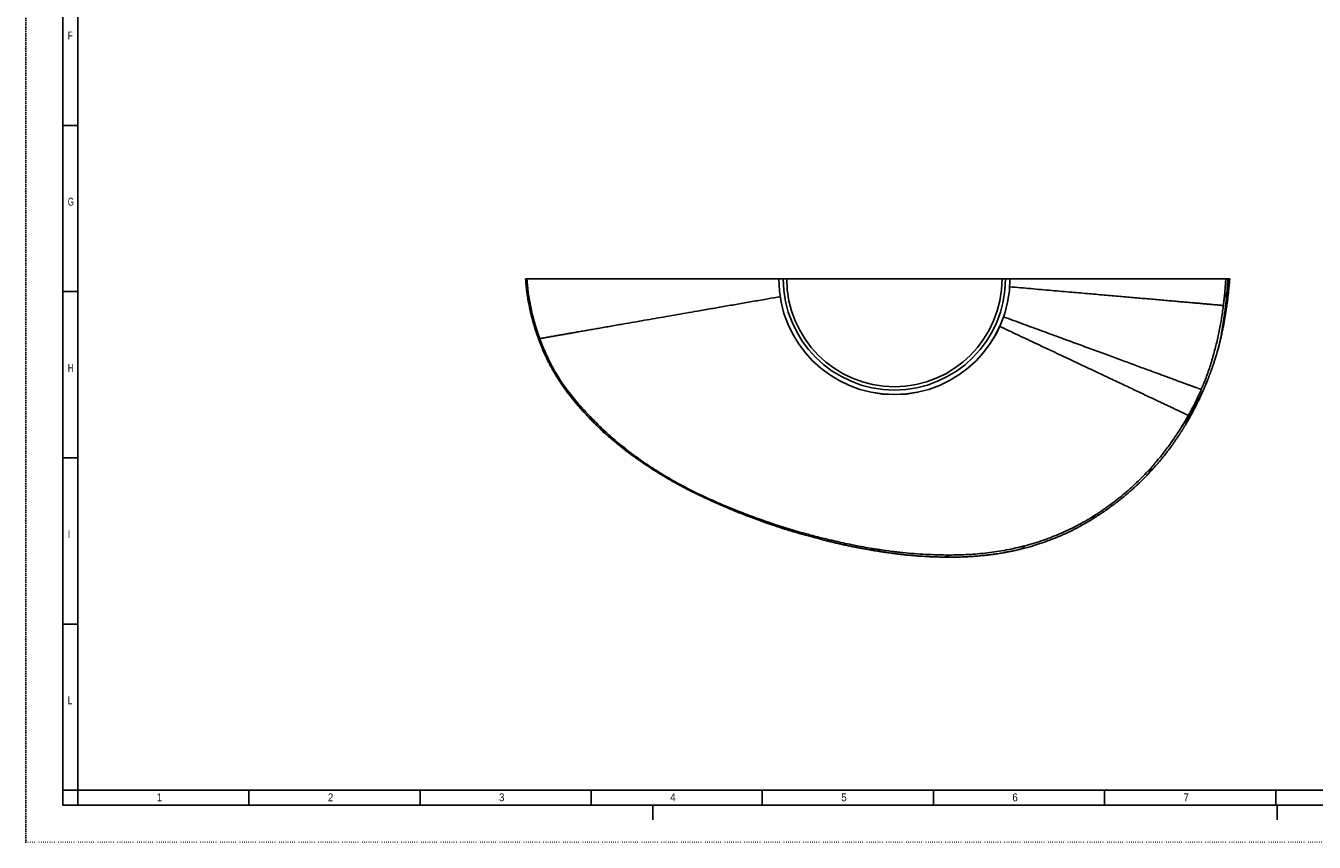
# Model space of a CAD drawing. Extents: x 0 to 841, y 0 to 594.
# Tile 1 of 7: x 0 to 433, y 0 to 275. Entities that reach past the tile are written whole.
import ezdxf

# ---------------------------------------------------------------- set-up
doc = ezdxf.new("R2010")
doc.units = 0
doc.linetypes.add('SLD-PUNTI', pattern=[0.635, 0, -0.635])
doc.linetypes.add('SLD-SOLIDO', pattern=[0])
doc.layers.get('0').update_dxf_attribs({"linetype": 'CONTINUOUS'})
doc.styles.add('SLDTEXTSTYLE2', font='ARIALN.TTF', dxfattribs={"width": 0.87})
doc.styles.add('SLDTEXTSTYLE3', font='GOTHIC.TTF', dxfattribs={"width": 0.913})

msp = doc.modelspace()

# ---------------------------------------------------------------- linework, layer by layer
at = {"color": 7, "linetype": 'SLD-PUNTI'}
for q in [(0.001, 594), (840.999, 0)]:
    msp.add_line((0.001, 0), q, dxfattribs=at)
at = {"color": 7, "linetype": 'SLD-SOLIDO'}
for p, q in [((12.501, 12.5), (12.501, 581.5)), ((17.501, 17.5), (17.501, 576.5)), ((12.501, 241.1), (17.501, 241.1)), ((168.172, 189.452), (168.204, 189.452)), ((253.326, 189.452), (253.332, 189.452)), ((253.332, 189.452), (254.852, 189.452)), ((254.852, 189.452), (255.994, 189.452)), ((255.994, 189.452), (328.442, 189.452)), ((329.583, 189.452), (328.442, 189.452)), ((331.103, 189.452), (329.583, 189.452)), ((331.103, 189.452), (331.11, 189.452)), ((12.501, 185.2), (17.501, 185.2)), ((196.391, 136.21), (196.361, 136.236)), ((12.501, 129.3), (17.501, 129.3)), ((12.501, 73.4), (17.501, 73.4)), ((12.501, 17.5), (17.501, 17.5)), ((823.501, 17.5), (17.501, 17.5)), ((17.501, 12.5), (17.501, 17.5)), ((75.072, 12.5), (75.072, 17.5)), ((132.644, 12.5), (132.644, 17.5)), ((190.215, 12.5), (190.215, 17.5)), ((247.787, 12.5), (247.787, 17.5)), ((305.358, 12.5), (305.358, 17.5)), ((362.929, 12.5), (362.929, 17.5)), ((420.501, 12.5), (420.501, 17.5)), ((828.501, 12.5), (12.501, 12.5)), ((823.501, 12.5), (17.501, 12.5)), ((210.999, 12.5), (210.999, 7.5)), ((420.999, 12.5), (420.999, 7.5))]:
    msp.add_line(p, q, dxfattribs=at)
at = {"color": 8, "linetype": 'SLD-SOLIDO'}
for p, q in [((195.922, 136.612), (195.731, 136.788)), ((196.361, 136.236), (195.922, 136.612))]:
    msp.add_line(p, q, dxfattribs=at)
at = {"color": 7, "linetype": 'SLD-SOLIDO'}
for start, end in [(180, 270), (270, 0)]:
    msp.add_arc((292.218, 189.452), 38.892, start, end, dxfattribs=at)
at = {"color": 8, "linetype": 'SLD-SOLIDO'}
for radius in [38.885, 37.365, 36.224]:
    msp.add_arc((292.218, 189.452), radius, 180, 0, dxfattribs=at)
at = {"color": 7, "linetype": 'SLD-SOLIDO'}
for points, knots in [([(168.169, 189.452), (168.176, 189.342), (168.194, 189.045), (168.232, 188.517), (168.266, 188.101), (168.285, 187.87)], [0, 0, 0, 0, 0.2083588, 0.5604409, 1, 1, 1, 1]), ([(168.204, 189.452), (168.233, 189.452), (168.284, 189.452), (168.417, 189.452), (168.5, 189.452), (168.6, 189.452)], [0, 0, 0, 0, 0.5, 0.5, 1, 1, 1, 1]), ([(168.285, 187.872), (168.301, 187.691), (168.329, 187.371), (168.37, 186.951), (168.404, 186.624), (168.435, 186.338), (168.471, 186.015), (168.512, 185.667), (168.555, 185.326), (168.596, 185.003), (168.641, 184.673), (168.692, 184.308), (168.75, 183.911), (168.853, 183.235), (169.006, 182.305), (169.21, 181.18), (169.438, 180.024), (169.699, 178.804), (170.01, 177.475), (170.284, 176.401), (170.496, 175.614), (170.627, 175.139), (170.744, 174.728), (170.862, 174.316), (170.998, 173.85), (171.174, 173.257), (171.309, 172.819), (171.383, 172.579)], [0, 0, 0, 0, 0.0349822, 0.0617628, 0.0808765, 0.0979875, 0.116998, 0.1433913, 0.1654124, 0.1830503, 0.2060535, 0.2294181, 0.2538099, 0.2829691, 0.3606037, 0.4344004, 0.502014, 0.5864103, 0.6735377, 0.7635777, 0.7989163, 0.8295173, 0.8581788, 0.8809891, 0.9122647, 0.9518798, 1, 1, 1, 1]), ([(253.319, 189.452), (251.867, 189.452), (248.74, 189.452), (243.975, 189.452), (239.024, 189.452), (234.116, 189.452), (229.253, 189.452), (224.797, 189.452), (220.75, 189.452), (217.11, 189.452), (213.532, 189.452), (210.192, 189.452), (207.085, 189.452), (204.2, 189.452), (201.372, 189.452), (198.77, 189.452), (196.391, 189.452), (194.235, 189.452), (192.143, 189.452), (190.121, 189.452), (188.031, 189.452), (185.898, 189.452), (183.746, 189.452), (181.723, 189.452), (179.81, 189.452), (178.021, 189.452), (176.363, 189.452), (174.858, 189.452), (173.513, 189.452), (172.328, 189.452), (171.298, 189.452), (170.41, 189.452), (169.664, 189.452), (169.047, 189.452), (168.749, 189.452), (168.6, 189.452)], [0, 0, 0, 0, 0.036313, 0.0782229, 0.1201233, 0.1620299, 0.2039445, 0.2458484, 0.2784638, 0.3110995, 0.3437338, 0.3763474, 0.4041741, 0.4320134, 0.4598531, 0.4876804, 0.5103939, 0.5331308, 0.5558704, 0.5785974, 0.6013024, 0.6292191, 0.6571676, 0.685116, 0.7130326, 0.7420209, 0.7710435, 0.8000696, 0.8290627, 0.8575055, 0.8859948, 0.9145138, 0.94304, 0.971546, 1, 1, 1, 1]), ([(331.015, 186.819), (331.022, 186.818), (332.234, 186.713), (334.626, 186.504), (338.182, 186.195), (341.695, 185.888), (345.163, 185.586), (348.58, 185.288), (351.832, 185.005), (354.921, 184.736), (357.841, 184.481), (360.698, 184.232), (363.488, 183.989), (366.19, 183.753), (368.802, 183.525), (371.322, 183.304), (373.762, 183.091), (376.226, 182.876), (378.694, 182.66), (381.154, 182.445), (383.509, 182.239), (385.754, 182.042), (387.889, 181.856), (389.909, 181.679), (391.813, 181.512), (393.538, 181.361), (395.092, 181.224), (396.487, 181.101), (397.775, 180.988), (398.944, 180.885), (399.987, 180.793), (400.905, 180.712), (401.699, 180.642), (402.381, 180.582), (402.738, 180.55), (402.916, 180.534)], [0, 0, 0, 0, 0.0001934, 0.0333638, 0.0665363, 0.0997123, 0.1328904, 0.1660686, 0.1992444, 0.2291397, 0.2590335, 0.2889292, 0.318827, 0.3487265, 0.3780928, 0.407459, 0.436824, 0.4661871, 0.4995509, 0.5329138, 0.5662766, 0.5996407, 0.6330064, 0.6663731, 0.6997396, 0.7331044, 0.7629981, 0.7928917, 0.8227843, 0.8526755, 0.8825666, 0.9119243, 0.9412825, 0.970641, 1, 1, 1, 1]), ([(331.126, 189.452), (331.222, 189.452), (332.616, 189.452), (335.276, 189.452), (339.094, 189.452), (342.832, 189.452), (346.491, 189.452), (350.066, 189.452), (353.575, 189.452), (356.937, 189.452), (360.147, 189.452), (363.206, 189.452), (366.182, 189.452), (369.067, 189.452), (371.858, 189.452), (374.551, 189.452), (377.142, 189.452), (379.647, 189.452), (382.066, 189.452), (384.403, 189.452), (386.633, 189.452), (388.8, 189.452), (390.893, 189.452), (392.902, 189.452), (394.779, 189.452), (396.418, 189.452), (397.837, 189.452), (399.056, 189.452), (400.169, 189.452), (401.174, 189.452), (402.121, 189.452), (402.991, 189.452), (403.477, 189.452), (403.72, 189.452)], [0, 0, 0, 0, 0.0026413, 0.0382304, 0.0738172, 0.1093749, 0.1441718, 0.1789979, 0.2138204, 0.2486125, 0.2811826, 0.313781, 0.3463799, 0.3789508, 0.4115165, 0.4441096, 0.4767039, 0.5092714, 0.5426488, 0.5760482, 0.6094483, 0.6428267, 0.6783508, 0.7139007, 0.7494498, 0.7849731, 0.8141454, 0.8433447, 0.8725523, 0.90175, 0.930921, 0.9654596, 1, 1, 1, 1]), ([(401.244, 166.311), (401.295, 166.501), (401.385, 166.837), (401.5, 167.278), (401.588, 167.62), (401.66, 167.906), (401.794, 168.443), (401.952, 169.096), (402.131, 169.869), (402.281, 170.531), (402.441, 171.264), (402.608, 172.053), (402.767, 172.832), (402.909, 173.558), (403.042, 174.253), (403.206, 175.142), (403.401, 176.247), (403.622, 177.582), (403.839, 178.984), (404.034, 180.337), (404.21, 181.637), (404.352, 182.758), (404.487, 183.886), (404.606, 184.936), (404.724, 186.044), (404.83, 187.1), (404.935, 188.22), (405.004, 188.996), (405.038, 189.427), (405.04, 189.452)], [0, 0, 0, 0, 0.0247892, 0.0439053, 0.0576464, 0.0698336, 0.0816683, 0.1283469, 0.1559825, 0.1839813, 0.2159762, 0.2530244, 0.2883434, 0.3191688, 0.3489478, 0.3799223, 0.4360585, 0.4937226, 0.5544064, 0.6179532, 0.667467, 0.7209398, 0.7604373, 0.8105901, 0.8540302, 0.9008279, 0.9445617, 0.9967921, 1, 1, 1, 1]), ([(403.72, 189.452), (403.862, 189.452), (403.992, 189.452), (404.169, 189.452), (404.226, 189.452), (404.333, 189.452), (404.384, 189.452), (404.429, 189.452)], [0, 0, 0, 0, 0.5, 0.5, 0.75, 0.75, 1, 1, 1, 1]), ([(404.429, 189.452), (404.526, 189.452), (404.61, 189.452), (404.722, 189.452), (404.757, 189.452), (404.818, 189.452), (404.845, 189.452), (404.868, 189.452)], [0, 0, 0, 0, 0.5, 0.5, 0.75, 0.75, 1, 1, 1, 1]), ([(404.868, 189.452), (404.914, 189.452), (405.006, 189.452), (405.053, 189.452), (405.04, 189.452), (405.039, 189.452)], [0, 0, 0, 0, 0.4938777, 0.9877424, 1, 1, 1, 1]), ([(172.919, 169.401), (173.055, 169.424), (173.327, 169.472), (173.894, 169.571), (174.603, 169.695), (175.435, 169.84), (176.391, 170.007), (177.467, 170.195), (178.663, 170.404), (179.988, 170.635), (181.399, 170.881), (182.883, 171.14), (184.428, 171.409), (186.078, 171.697), (187.83, 172.003), (189.683, 172.326), (191.634, 172.666), (193.68, 173.022), (195.816, 173.395), (198.038, 173.782), (200.672, 174.241), (203.73, 174.774), (207.222, 175.383), (210.81, 176.008), (214.488, 176.649), (218.251, 177.305), (222.092, 177.974), (226.227, 178.695), (230.647, 179.465), (235.339, 180.283), (240.076, 181.108), (244.858, 181.941), (249.428, 182.737), (252.417, 183.258), (253.784, 183.496)], [0, 0, 0, 0, 0.0281797, 0.0563588, 0.0845415, 0.1127209, 0.1409038, 0.1685894, 0.1962743, 0.2239551, 0.2516329, 0.276797, 0.3019652, 0.3271361, 0.3523086, 0.3774825, 0.4026583, 0.4278344, 0.4530061, 0.4781693, 0.503328, 0.5392778, 0.5752339, 0.6111902, 0.6471437, 0.6830925, 0.7190366, 0.7549787, 0.7969174, 0.8388574, 0.8807967, 0.9227311, 0.964665, 1, 1, 1, 1]), ([(327.67, 173.502), (327.672, 173.501), (328.747, 172.995), (330.869, 171.995), (334.023, 170.509), (337.125, 169.047), (340.187, 167.604), (343.205, 166.181), (346.193, 164.772), (349.146, 163.38), (352.05, 162.011), (354.883, 160.675), (357.64, 159.375), (360.315, 158.113), (362.905, 156.892), (365.404, 155.713), (367.806, 154.58), (370.106, 153.494), (372.301, 152.459), (374.399, 151.468), (376.397, 150.525), (378.291, 149.631), (380.076, 148.787), (381.75, 147.997), (383.256, 147.285), (384.607, 146.646), (385.812, 146.077), (386.915, 145.555), (387.912, 145.083), (388.79, 144.667), (389.55, 144.307), (390.192, 144.002), (390.725, 143.749), (390.992, 143.621), (391.126, 143.557)], [0, 0, 0, 0, 0.0000723, 0.0328915, 0.0657077, 0.0985235, 0.1313461, 0.1641699, 0.1969902, 0.2304353, 0.2638784, 0.297327, 0.3307878, 0.364265, 0.3977522, 0.4312408, 0.4647224, 0.4981896, 0.5316438, 0.5651012, 0.5985603, 0.6320167, 0.6654676, 0.6989142, 0.7323649, 0.7623447, 0.7923257, 0.822303, 0.8522763, 0.8822494, 0.9116891, 0.9411282, 0.9705646, 1, 1, 1, 1]), ([(395.466, 152.268), (395.312, 152.325), (395.002, 152.44), (394.399, 152.664), (393.68, 152.93), (392.842, 153.239), (391.891, 153.59), (390.834, 153.98), (389.678, 154.406), (388.422, 154.869), (387.01, 155.389), (385.431, 155.97), (383.672, 156.618), (381.799, 157.307), (379.817, 158.036), (377.73, 158.804), (375.54, 159.609), (373.251, 160.451), (370.936, 161.302), (368.61, 162.156), (366.291, 163.009), (363.894, 163.89), (361.424, 164.797), (358.9, 165.724), (356.326, 166.67), (353.707, 167.632), (351.031, 168.615), (348.19, 169.658), (345.185, 170.762), (342.016, 171.926), (338.801, 173.106), (335.542, 174.302), (332.262, 175.507), (330.054, 176.317), (328.961, 176.718)], [0, 0, 0, 0, 0.0299519, 0.0599049, 0.0898605, 0.1198163, 0.14977, 0.1791896, 0.2086132, 0.2380405, 0.2674669, 0.3008978, 0.334325, 0.3677557, 0.4011906, 0.4346272, 0.4680622, 0.501495, 0.534942, 0.564924, 0.594912, 0.6248998, 0.6548811, 0.6848501, 0.714272, 0.7436866, 0.7730995, 0.8025156, 0.8355488, 0.8685842, 0.9016183, 0.9346468, 0.9676762, 1, 1, 1, 1]), ([(171.381, 172.583), (171.454, 172.353), (171.587, 171.929), (171.775, 171.357), (171.934, 170.883), (172.078, 170.463), (172.22, 170.054), (172.373, 169.624), (172.534, 169.178), (172.692, 168.75), (172.834, 168.37), (172.966, 168.023), (173.106, 167.661), (173.345, 167.054), (173.679, 166.229), (174.102, 165.235), (174.513, 164.31), (174.863, 163.552), (175.164, 162.919), (175.448, 162.332), (175.75, 161.728), (176.023, 161.194), (176.248, 160.761), (176.455, 160.369), (176.66, 159.988), (176.862, 159.617), (177.053, 159.271), (177.254, 158.914), (177.469, 158.536), (177.706, 158.124), (177.987, 157.647), (178.327, 157.078), (178.743, 156.4), (179.239, 155.612), (179.818, 154.717), (180.243, 154.091), (180.468, 153.759)], [0, 0, 0, 0, 0.0344501, 0.0635752, 0.0867657, 0.1063246, 0.1269115, 0.1486382, 0.1715023, 0.1947907, 0.2138275, 0.2295548, 0.2477356, 0.269338, 0.3227066, 0.3748882, 0.4237218, 0.4674375, 0.4940665, 0.5244949, 0.5606594, 0.5904578, 0.6101202, 0.6303927, 0.6538053, 0.6718909, 0.6907088, 0.7102058, 0.7303832, 0.7528358, 0.777997, 0.8095294, 0.8474602, 0.8918139, 0.9426179, 1, 1, 1, 1]), ([(397.522, 155.261), (397.575, 155.393), (397.672, 155.637), (397.808, 155.983), (397.932, 156.3), (398.038, 156.574), (398.136, 156.83), (398.228, 157.073), (398.333, 157.349), (398.456, 157.678), (398.588, 158.035), (398.711, 158.372), (398.825, 158.686), (398.94, 159.007), (399.068, 159.37), (399.211, 159.776), (399.355, 160.193), (399.504, 160.632), (399.669, 161.124), (399.851, 161.676), (400.028, 162.224), (400.205, 162.781), (400.35, 163.247), (400.478, 163.663), (400.568, 163.962), (400.657, 164.256), (400.758, 164.598), (400.887, 165.04), (401.055, 165.624), (401.176, 166.065), (401.244, 166.311)], [0, 0, 0, 0, 0.0371835, 0.0689682, 0.0948793, 0.1229803, 0.1462236, 0.1666377, 0.1893446, 0.2212474, 0.2560821, 0.2863484, 0.3126445, 0.3413131, 0.373339, 0.4110957, 0.4517114, 0.4865335, 0.5299784, 0.5855068, 0.6364911, 0.6786646, 0.7367435, 0.7652806, 0.7910582, 0.8169673, 0.8443885, 0.882977, 0.9347293, 1, 1, 1, 1]), ([(180.468, 153.758), (180.898, 153.15), (181.727, 151.976), (182.988, 150.325), (184.185, 148.823), (185.31, 147.466), (186.354, 146.247), (187.312, 145.161), (188.177, 144.205), (188.946, 143.376), (189.614, 142.67), (190.156, 142.107), (190.58, 141.673), (190.901, 141.346), (191.172, 141.074), (191.408, 140.838), (191.62, 140.628), (191.832, 140.418), (191.991, 140.262), (192.117, 140.138), (192.211, 140.047), (192.348, 139.913), (192.585, 139.683), (192.948, 139.334), (193.464, 138.844), (194.106, 138.245), (194.876, 137.538), (195.439, 137.04), (195.741, 136.772)], [0, 0, 0, 0, 0.0982028, 0.1895086, 0.2738361, 0.3511946, 0.4215803, 0.4849852, 0.5414046, 0.5908373, 0.6332853, 0.6687546, 0.6929909, 0.712405, 0.7283979, 0.7428675, 0.7558251, 0.7672701, 0.7816005, 0.7848535, 0.7903129, 0.7985888, 0.8096819, 0.8332933, 0.8641256, 0.9021885, 0.947493, 1, 1, 1, 1]), ([(391.366, 142.475), (391.568, 142.83), (391.958, 143.52), (392.503, 144.522), (392.986, 145.428), (393.396, 146.214), (393.695, 146.798), (393.906, 147.216), (394.05, 147.504), (394.182, 147.769), (394.301, 148.011), (394.419, 148.251), (394.554, 148.529), (394.754, 148.942), (395.009, 149.478), (395.29, 150.081), (395.546, 150.638), (395.77, 151.134), (395.972, 151.585), (396.157, 152.005), (396.324, 152.389), (396.476, 152.742), (396.6, 153.031), (396.707, 153.285), (396.809, 153.525), (396.935, 153.826), (397.096, 154.213), (397.296, 154.701), (397.442, 155.062), (397.522, 155.261)], [0, 0, 0, 0, 0.0861819, 0.1671415, 0.2402269, 0.3024963, 0.3539693, 0.3784967, 0.4011002, 0.4218604, 0.4407812, 0.457869, 0.4781011, 0.5061288, 0.5547553, 0.6034758, 0.646563, 0.6840796, 0.7183333, 0.7509185, 0.7812047, 0.8071127, 0.8330756, 0.8483292, 0.865412, 0.8879894, 0.9175542, 0.9546255, 1, 1, 1, 1]), ([(377.413, 123.634), (377.644, 123.878), (378.077, 124.334), (378.673, 124.98), (379.179, 125.537), (379.596, 126.003), (379.928, 126.377), (380.177, 126.661), (380.368, 126.88), (380.537, 127.075), (380.791, 127.37), (381.162, 127.805), (381.669, 128.408), (382.22, 129.077), (382.78, 129.771), (383.284, 130.408), (383.725, 130.976), (384.124, 131.497), (384.537, 132.044), (384.967, 132.623), (385.38, 133.189), (385.71, 133.646), (385.961, 133.999), (386.155, 134.272), (386.361, 134.564), (386.584, 134.885), (386.842, 135.257), (387.128, 135.673), (387.434, 136.126), (387.732, 136.572), (387.995, 136.968), (388.21, 137.297), (388.386, 137.567), (388.528, 137.786), (388.706, 138.064), (388.914, 138.39), (389.131, 138.733), (389.322, 139.039), (389.479, 139.294), (389.611, 139.508), (389.737, 139.712), (389.866, 139.925), (390.029, 140.195), (390.253, 140.567), (390.559, 141.082), (390.94, 141.733), (391.216, 142.213), (391.366, 142.475)], [0, 0, 0, 0, 0.0429586, 0.08031935, 0.11235244, 0.13910777, 0.16027717, 0.17634975, 0.1873803, 0.19747619, 0.20922334, 0.2371038, 0.27026719, 0.30948265, 0.34745105, 0.383663, 0.41276424, 0.43880276, 0.46711741, 0.49989614, 0.53038695, 0.55618593, 0.57154183, 0.58538086, 0.59877845, 0.61694433, 0.63506541, 0.65657881, 0.68139931, 0.70504291, 0.72507556, 0.74168085, 0.75518665, 0.76662272, 0.7805771, 0.7980144, 0.81588019, 0.83208347, 0.84394289, 0.85390248, 0.86405386, 0.87440301, 0.88554569, 0.90422497, 0.92961408, 0.96161978, 1, 1, 1, 1]), ([(195.741, 136.772), (195.845, 136.68), (196.053, 136.496), (196.259, 136.318), (196.361, 136.228)], [0, 0, 0, 0, 0.5013949, 1, 1, 1, 1]), ([(196.361, 136.228), (196.561, 136.056), (196.948, 135.722), (197.53, 135.229), (198.088, 134.761), (198.624, 134.318), (199.11, 133.92), (199.524, 133.584), (199.842, 133.329), (200.096, 133.126), (200.337, 132.935), (200.622, 132.71), (200.964, 132.442), (201.357, 132.136), (201.784, 131.808), (202.227, 131.47), (202.678, 131.13), (203.135, 130.789), (203.588, 130.453), (204.001, 130.151), (204.334, 129.909), (204.582, 129.73), (204.797, 129.575), (205.034, 129.406), (205.322, 129.2), (205.711, 128.925), (206.216, 128.57), (206.818, 128.152), (207.438, 127.727), (208.032, 127.323), (208.588, 126.95), (209.19, 126.549), (209.818, 126.135), (210.478, 125.705), (211.211, 125.234), (212.101, 124.668), (213.19, 123.99), (214.351, 123.28), (215.148, 122.809), (215.539, 122.578)], [0, 0, 0, 0, 0.0350532, 0.0678658, 0.0988003, 0.128183, 0.1556889, 0.1783387, 0.1957413, 0.2072367, 0.2194221, 0.2347252, 0.2531494, 0.2746934, 0.2980614, 0.3217013, 0.3456121, 0.3697973, 0.3942608, 0.4172495, 0.434881, 0.4464712, 0.4561713, 0.4684775, 0.4834352, 0.501046, 0.5290309, 0.5616252, 0.5940517, 0.6244403, 0.6527887, 0.6790943, 0.7162986, 0.7484446, 0.7795191, 0.827366, 0.8824109, 0.942271, 1, 1, 1, 1]), ([(215.538, 122.579), (216.015, 122.301), (216.919, 121.774), (218.206, 121.044), (219.346, 120.413), (220.334, 119.879), (221.169, 119.435), (221.853, 119.077), (222.39, 118.799), (222.817, 118.579), (223.19, 118.389), (223.557, 118.202), (223.974, 117.992), (224.479, 117.739), (225.118, 117.421), (225.892, 117.041), (226.803, 116.6), (227.85, 116.101), (229.036, 115.547), (230.361, 114.941), (231.827, 114.284), (233.435, 113.578), (235.185, 112.823), (236.402, 112.31), (237.034, 112.044)], [0, 0, 0, 0, 0.0690229, 0.130673, 0.1849102, 0.2317023, 0.2710251, 0.3030566, 0.328176, 0.3465133, 0.3630804, 0.3805097, 0.397919, 0.4215102, 0.4513203, 0.487352, 0.5296084, 0.5780925, 0.6328066, 0.6937518, 0.7609316, 0.8343541, 0.9140287, 1, 1, 1, 1]), ([(358.113, 108.242), (358.387, 108.409), (358.9, 108.72), (359.612, 109.165), (360.217, 109.548), (360.717, 109.871), (361.116, 110.13), (361.41, 110.324), (361.626, 110.467), (361.814, 110.592), (362.03, 110.736), (362.297, 110.917), (362.76, 111.231), (363.379, 111.658), (364.111, 112.172), (364.775, 112.648), (365.295, 113.027), (365.688, 113.316), (365.966, 113.522), (366.217, 113.71), (366.441, 113.879), (366.646, 114.034), (366.866, 114.202), (367.129, 114.404), (367.461, 114.66), (367.844, 114.959), (368.249, 115.28), (368.645, 115.597), (369.016, 115.897), (369.426, 116.232), (369.86, 116.591), (370.308, 116.967), (370.697, 117.298), (371.031, 117.583), (371.316, 117.83), (371.593, 118.071), (371.917, 118.355), (372.328, 118.719), (372.791, 119.134), (373.249, 119.551), (373.665, 119.935), (374.035, 120.28), (374.397, 120.621), (374.78, 120.988), (375.222, 121.416), (375.72, 121.905), (376.26, 122.446), (376.83, 123.027), (377.215, 123.428), (377.412, 123.633)], [0, 0, 0, 0, 0.0389265, 0.0727553, 0.1016648, 0.1257151, 0.1449175, 0.15928, 0.1683946, 0.1762918, 0.1867488, 0.1997742, 0.2153655, 0.2544863, 0.2906897, 0.3236109, 0.3532631, 0.3685903, 0.382578, 0.3952278, 0.406541, 0.4165188, 0.4262494, 0.4400497, 0.4566629, 0.477062, 0.4987413, 0.5192112, 0.5384734, 0.5565297, 0.583223, 0.6067638, 0.6273367, 0.645075, 0.6599827, 0.6729462, 0.6896933, 0.7121768, 0.7395422, 0.765061, 0.7872879, 0.8082141, 0.826417, 0.8476525, 0.8725591, 0.9011307, 0.9324168, 0.9654307, 1, 1, 1, 1]), ([(237.032, 112.045), (237.455, 111.868), (238.265, 111.531), (239.426, 111.059), (240.474, 110.642), (241.409, 110.278), (242.192, 109.978), (242.834, 109.735), (243.347, 109.542), (243.798, 109.373), (244.175, 109.232), (244.493, 109.114), (244.771, 109.011), (245.061, 108.904), (245.387, 108.783), (245.746, 108.651), (246.363, 108.425), (247.242, 108.105), (248.413, 107.686), (249.673, 107.242), (250.74, 106.873), (251.575, 106.589), (252.111, 106.408), (252.582, 106.25), (252.95, 106.127), (253.219, 106.038), (253.442, 105.964), (253.715, 105.875), (254.12, 105.742), (254.69, 105.557), (255.426, 105.321), (256.329, 105.036), (257.399, 104.707), (258.639, 104.335), (259.523, 104.078), (259.993, 103.942)], [0, 0, 0, 0, 0.05655692, 0.10801399, 0.15433345, 0.1955067, 0.23152616, 0.25760061, 0.28008862, 0.2989884, 0.31693021, 0.32970378, 0.34079248, 0.35347382, 0.36774841, 0.38361686, 0.40058246, 0.44868687, 0.49889412, 0.55371239, 0.61321569, 0.63787374, 0.66231046, 0.68283354, 0.69906911, 0.71010771, 0.71765835, 0.72802975, 0.7455123, 0.77010802, 0.80181996, 0.84065259, 0.88661217, 0.93970735, 1, 1, 1, 1]), ([(334.101, 98.431), (334.425, 98.509), (335.077, 98.666), (336.049, 98.915), (336.979, 99.162), (337.814, 99.395), (338.519, 99.6), (339.156, 99.79), (339.799, 99.988), (340.492, 100.208), (341.22, 100.448), (341.959, 100.698), (342.74, 100.971), (343.58, 101.274), (344.485, 101.612), (345.435, 101.979), (346.339, 102.34), (347.146, 102.672), (347.821, 102.956), (348.44, 103.222), (349.053, 103.491), (349.778, 103.817), (350.623, 104.207), (351.544, 104.647), (352.572, 105.155), (353.7, 105.734), (354.643, 106.242), (355.299, 106.605), (355.691, 106.824), (356.159, 107.09), (356.725, 107.417), (357.388, 107.806), (357.861, 108.09), (358.113, 108.242)], [0, 0, 0, 0, 0.0383177, 0.0771441, 0.115524, 0.1489683, 0.1769055, 0.1999822, 0.2254071, 0.2544098, 0.2836304, 0.3136131, 0.344158, 0.3787712, 0.4163428, 0.4554033, 0.4959111, 0.528246, 0.5558758, 0.5802134, 0.6058042, 0.6330523, 0.6718475, 0.7132154, 0.750755, 0.8041854, 0.8595465, 0.8744778, 0.8907425, 0.9113692, 0.9365072, 0.9660967, 1, 1, 1, 1]), ([(259.994, 103.942), (260.634, 103.758), (261.867, 103.406), (263.648, 102.912), (265.089, 102.521), (266.219, 102.221), (267.063, 101.999), (267.827, 101.801), (268.452, 101.641), (268.93, 101.52), (269.276, 101.433), (269.543, 101.366), (269.777, 101.308), (270.077, 101.233), (270.515, 101.125), (271.122, 100.977), (272.055, 100.753), (273.252, 100.474), (274.649, 100.158), (276.007, 99.863), (277.309, 99.589), (278.364, 99.374), (279.169, 99.214), (279.738, 99.103), (280.267, 99.002), (280.78, 98.904), (281.349, 98.798), (282.038, 98.671), (282.897, 98.517), (283.525, 98.407), (283.868, 98.347)], [0, 0, 0, 0, 0.0815323, 0.1569872, 0.2262909, 0.2642454, 0.3000576, 0.3330892, 0.3607919, 0.378926, 0.39348, 0.4044538, 0.4124935, 0.4229692, 0.4421893, 0.46765, 0.4993534, 0.5594157, 0.6177402, 0.6743168, 0.7291431, 0.7803131, 0.8058061, 0.8294128, 0.8511332, 0.8716522, 0.893296, 0.9218812, 0.9574236, 1, 1, 1, 1]), ([(283.868, 98.347), (284.257, 98.28), (284.978, 98.155), (285.975, 97.99), (286.801, 97.857), (287.423, 97.759), (287.865, 97.691), (288.161, 97.647), (288.404, 97.61), (288.771, 97.556), (289.333, 97.474), (290.131, 97.361), (291.173, 97.218), (292.389, 97.061), (293.705, 96.903), (294.941, 96.764), (296.19, 96.632), (297.49, 96.506), (298.89, 96.382), (300.34, 96.267), (301.676, 96.175), (302.927, 96.1), (304.124, 96.038), (305.477, 95.982), (306.986, 95.934), (308.045, 95.914), (308.6, 95.904)], [0, 0, 0, 0, 0.0476484, 0.0883269, 0.1219462, 0.1484952, 0.1643941, 0.1759264, 0.1845702, 0.1940498, 0.2207098, 0.2531307, 0.291313, 0.347724, 0.4011803, 0.4512136, 0.4978249, 0.5528063, 0.6087776, 0.6672392, 0.7281902, 0.770125, 0.8182511, 0.8725815, 0.9331239, 1, 1, 1, 1]), ([(308.599, 95.904), (308.914, 95.9), (309.501, 95.892), (310.316, 95.887), (311.002, 95.886), (311.559, 95.888), (312.004, 95.891), (312.386, 95.894), (312.99, 95.902), (313.879, 95.918), (315.172, 95.953), (316.674, 96.013), (318.389, 96.108), (319.925, 96.222), (321.191, 96.335), (322.1, 96.425), (322.874, 96.509), (323.54, 96.585), (324.128, 96.656), (324.633, 96.719), (325.117, 96.782), (325.634, 96.852), (326.275, 96.942), (327.039, 97.055), (327.925, 97.194), (328.932, 97.363), (330.06, 97.566), (331.308, 97.811), (332.674, 98.099), (333.621, 98.32), (334.115, 98.435)], [0, 0, 0, 0, 0.03673602, 0.06848884, 0.09519773, 0.11684298, 0.13342383, 0.1471419, 0.16142852, 0.2038594, 0.25090484, 0.31240891, 0.37921405, 0.45131758, 0.49207755, 0.52759618, 0.55780038, 0.58297797, 0.60578367, 0.6269405, 0.64241131, 0.66273332, 0.68790663, 0.71793111, 0.75280702, 0.79253506, 0.83711581, 0.88655148, 0.9408464, 1, 1, 1, 1])]:
    msp.add_open_spline(points, degree=3, knots=knots, dxfattribs=at)
at = {"color": 8, "linetype": 'SLD-SOLIDO'}
for points, knots in [([(168.29, 187.861), (168.285, 187.902), (168.226, 188.423), (168.214, 188.959), (168.204, 189.452)], [0, 0, 0, 0, 0.0781053, 1, 1, 1, 1]), ([(168.6, 189.452), (168.602, 189.421), (168.653, 188.609), (168.783, 187.016), (169.063, 184.683), (169.422, 182.36), (169.859, 180.052), (170.292, 178.142), (170.672, 176.624), (170.876, 175.868), (170.981, 175.491)], [0.20840249, 0.20840249, 0.20840249, 0.20840249, 0.2114234, 0.2877535, 0.3640836, 0.4404137, 0.5167438, 0.5930739, 0.63123895, 0.669404, 0.669404, 0.669404, 0.669404]), ([(403.449, 185.561), (403.499, 186.141), (403.586, 187.235), (403.657, 188.331), (403.687, 188.846)], [0.26175587, 0.26175587, 0.26175587, 0.26175587, 0.35215084, 0.43227796, 0.43227796, 0.43227796, 0.43227796]), ([(404.429, 189.452), (404.424, 189.358), (404.379, 188.559), (404.277, 187.054), (404.163, 185.645), (404.104, 184.947)], [0.8222435, 0.8222435, 0.8222435, 0.8222435, 0.83333333, 0.91666667, 1, 1, 1, 1]), ([(404.104, 184.947), (404.228, 185.44), (404.518, 186.981), (404.75, 188.534), (404.868, 189.452)], [0, 0, 0, 0, 0.08333333, 0.20168903, 0.20168903, 0.20168903, 0.20168903]), ([(404.104, 184.947), (404.046, 184.274), (403.93, 182.926), (403.724, 180.919), (403.482, 178.911), (403.24, 177.156), (403.013, 175.654), (402.815, 174.41), (402.614, 173.189), (402.414, 172.009), (402.221, 170.891), (402.034, 169.845), (401.846, 168.863), (401.644, 167.912), (401.444, 167.06), (401.299, 166.525), (401.237, 166.297)], [0, 0, 0, 0, 0.0988703, 0.1977425, 0.2966558, 0.3956915, 0.4579771, 0.5201754, 0.5822138, 0.6440304, 0.7058115, 0.7677087, 0.8298281, 0.8920114, 0.9541565, 1, 1, 1, 1]), ([(402.916, 180.534), (402.943, 180.751), (402.997, 181.186), (403.074, 181.839), (403.147, 182.493), (403.194, 182.929), (403.217, 183.147)], [0, 0, 0, 0, 0.03405028, 0.06810056, 0.10215084, 0.13620111, 0.13620111, 0.13620111, 0.13620111]), ([(403.217, 183.147), (403.289, 183.838), (403.368, 184.643), (403.439, 185.448), (403.449, 185.561)], [0.13620111, 0.13620111, 0.13620111, 0.13620111, 0.24417598, 0.26175587, 0.26175587, 0.26175587, 0.26175587]), ([(404.104, 184.947), (404.025, 184.631), (403.768, 184.071), (403.455, 183.517), (403.217, 183.147)], [0, 0, 0, 0, 0.08333333, 0.26547562, 0.26547562, 0.26547562, 0.26547562]), ([(395.466, 152.268), (395.508, 152.364), (396.147, 153.843), (397.307, 156.738), (398.757, 161.021), (400.002, 165.368), (401.063, 169.764), (401.959, 174.196), (402.554, 177.791), (402.838, 179.909), (402.916, 180.534)], [0.941932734, 0.941932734, 0.941932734, 0.941932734, 0.942399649, 0.949120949, 0.955842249, 0.96256355, 0.96928485, 0.97600615, 0.98272745, 0.985537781, 0.985537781, 0.985537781, 0.985537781]), ([(172.055, 171.059), (171.915, 171.523), (171.681, 172.385), (171.313, 173.858), (171.096, 174.889), (170.98, 175.491)], [0, 0, 0, 0, 0.08333333, 0.16666667, 0.28501148, 0.28501148, 0.28501148, 0.28501148]), ([(170.981, 175.491), (171.081, 175.13), (171.284, 174.408), (171.607, 173.334), (171.942, 172.264), (172.175, 171.553), (172.293, 171.198)], [0.06198147, 0.06198147, 0.06198147, 0.06198147, 0.09858672, 0.13519197, 0.17179723, 0.20840249, 0.20840249, 0.20840249, 0.20840249]), ([(172.055, 171.059), (172.001, 171.137), (171.89, 171.294), (171.711, 171.673), (171.545, 172.09), (171.436, 172.392), (171.383, 172.579), (171.383, 172.579)], [0, 0, 0, 0, 0.2483564, 0.4989975, 0.749396, 0.9991455, 1, 1, 1, 1]), ([(172.293, 171.198), (172.257, 171.14), (172.185, 171.043), (172.113, 171.001), (172.055, 171.059)], [0.84137738, 0.84137738, 0.84137738, 0.84137738, 0.91666667, 1, 1, 1, 1]), ([(172.055, 171.059), (172.204, 170.57), (172.913, 168.483), (174.502, 164.366), (176.928, 159.4), (179.223, 155.628), (180.461, 153.8), (180.776, 153.348)], [0, 0, 0, 0, 0.0833333, 0.3333333, 0.6666667, 0.9166667, 1, 1, 1, 1]), ([(172.293, 171.198), (172.343, 171.047), (172.444, 170.747), (172.599, 170.297), (172.757, 169.848), (172.865, 169.55), (172.919, 169.401)], [0, 0, 0, 0, 0.015495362, 0.03099073, 0.046486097, 0.061981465, 0.061981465, 0.061981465, 0.061981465]), ([(172.917, 169.4), (173.282, 168.395), (174.288, 165.81), (176.135, 161.728), (178.594, 157.242), (180.462, 154.389), (181.461, 153.01)], [0.538400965, 0.538400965, 0.538400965, 0.538400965, 0.543147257, 0.550710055, 0.558272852, 0.56583565, 0.56583565, 0.56583565, 0.56583565]), ([(180.776, 153.348), (180.69, 153.453), (180.592, 153.572), (180.481, 153.742), (180.468, 153.763)], [0, 0, 0, 0, 0.8811404, 1, 1, 1, 1]), ([(180.776, 153.348), (181.137, 152.832), (182.615, 150.793), (185.77, 146.873), (190.001, 142.21), (193.586, 138.702), (195.451, 137.024), (195.922, 136.612)], [0, 0, 0, 0, 0.0833333, 0.3333333, 0.6666667, 0.9166667, 1, 1, 1, 1]), ([(181.461, 153.01), (181.443, 153.012), (181.295, 153.031), (181.062, 153.095), (180.906, 153.195), (180.776, 153.348)], [0.82190428, 0.82190428, 0.82190428, 0.82190428, 0.83333333, 0.91666667, 1, 1, 1, 1]), ([(397.518, 155.263), (397.335, 154.808), (396.919, 153.778), (396.073, 151.871), (394.95, 149.556), (393.556, 146.977), (392.548, 145.298), (392.044, 144.458)], [0, 0, 0, 0, 0.1214897, 0.2752001, 0.5167295, 0.7582848, 1, 1, 1, 1]), ([(393.703, 148.451), (393.797, 148.644), (393.977, 149.014), (394.231, 149.547), (394.461, 150.035), (394.745, 150.648), (395.08, 151.386), (395.34, 151.98), (395.466, 152.268)], [0, 0, 0, 0, 0.1529148, 0.2933284, 0.4215254, 0.5377774, 0.7754763, 1, 1, 1, 1]), ([(391.124, 143.559), (391.211, 143.713), (391.501, 144.231), (391.987, 145.117), (392.475, 146.032), (392.859, 146.771), (393.139, 147.317), (393.422, 147.88), (393.606, 148.254), (393.703, 148.451)], [0, 0, 0, 0, 0.0962092, 0.322066, 0.5479551, 0.6581958, 0.7739175, 0.8808024, 1, 1, 1, 1]), ([(392.044, 144.458), (392.242, 144.974), (392.885, 146.397), (393.471, 147.846), (393.703, 148.451)], [0, 0, 0, 0, 0.08333333, 0.14236407, 0.14236407, 0.14236407, 0.14236407]), ([(392.044, 144.458), (391.751, 143.983), (391.152, 143.038), (390.219, 141.638), (389.445, 140.534), (388.983, 139.896), (388.849, 139.714)], [0, 0, 0, 0, 0.08333333, 0.16666667, 0.25, 0.28344152, 0.28344152, 0.28344152, 0.28344152]), ([(388.849, 139.714), (389.289, 140.422), (390.06, 141.696), (390.804, 142.986), (391.126, 143.557)], [0.9207738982, 0.9207738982, 0.9207738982, 0.9207738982, 0.9245000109, 0.9274352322, 0.9274352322, 0.9274352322, 0.9274352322]), ([(392.044, 144.458), (391.999, 144.335), (391.907, 144.086), (391.832, 143.828), (391.781, 143.621), (391.744, 143.449), (391.661, 143.122), (391.549, 142.784), (391.395, 142.541), (391.357, 142.481)], [0, 0, 0, 0, 0.0928936, 0.187827, 0.2850808, 0.3839121, 0.4831651, 0.8730166, 1, 1, 1, 1]), ([(378.562, 125.952), (379.521, 127.02), (381.388, 129.198), (384.036, 132.588), (386.531, 136.092), (388.093, 138.496), (388.849, 139.714)], [0.895142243, 0.895142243, 0.895142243, 0.895142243, 0.901550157, 0.907958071, 0.914365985, 0.920773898, 0.920773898, 0.920773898, 0.920773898]), ([(197.294, 136.057), (197.182, 136.066), (196.872, 136.11), (196.433, 136.247), (196.148, 136.416), (195.922, 136.612)], [0.78776253, 0.78776253, 0.78776253, 0.78776253, 0.83333333, 0.91666667, 1, 1, 1, 1]), ([(197.294, 136.057), (198.783, 134.749), (201.84, 132.224), (206.611, 128.673), (210.721, 125.904), (214.076, 123.795), (215.779, 122.78), (216.637, 122.286)], [0.600255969, 0.600255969, 0.600255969, 0.600255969, 0.609062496, 0.617869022, 0.626675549, 0.631078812, 0.635482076, 0.635482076, 0.635482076, 0.635482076]), ([(378.562, 125.952), (378.493, 125.705), (378.353, 125.21), (378.059, 124.562), (377.747, 124.016), (377.515, 123.759), (377.409, 123.641)], [0, 0, 0, 0, 0.2603297, 0.5206908, 0.7810118, 1, 1, 1, 1]), ([(216.637, 122.286), (216.487, 122.295), (216.186, 122.312), (215.814, 122.425), (215.618, 122.543), (215.543, 122.587)], [0, 0, 0, 0, 0.3830364, 0.7661015, 1, 1, 1, 1]), ([(216.637, 122.286), (218.382, 121.282), (221.906, 119.329), (227.324, 116.656), (232.829, 114.171), (236.544, 112.619), (238.411, 111.865)], [0.635482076, 0.635482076, 0.635482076, 0.635482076, 0.644432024, 0.653381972, 0.66233192, 0.671281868, 0.671281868, 0.671281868, 0.671281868]), ([(238.411, 111.865), (238.253, 111.849), (237.937, 111.817), (237.464, 111.887), (237.171, 111.998), (237.033, 112.05)], [0, 0, 0, 0, 0.3470902, 0.6942792, 1, 1, 1, 1]), ([(238.411, 111.865), (239.353, 111.485), (241.243, 110.737), (244.099, 109.67), (246.968, 108.637), (249.844, 107.626), (252.734, 106.656), (255.636, 105.724), (258.555, 104.844), (260.511, 104.291), (261.49, 104.021)], [0.671281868, 0.671281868, 0.671281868, 0.671281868, 0.675799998, 0.680318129, 0.68483626, 0.689354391, 0.693872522, 0.698390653, 0.702908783, 0.707426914, 0.707426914, 0.707426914, 0.707426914]), ([(336.187, 99.73), (337.224, 100.002), (339.289, 100.582), (342.352, 101.573), (345.371, 102.689), (348.348, 103.914), (351.275, 105.254), (355.105, 107.192), (357.882, 108.822), (359.694, 109.969)], [0.819916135, 0.819916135, 0.819916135, 0.819916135, 0.824704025, 0.829491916, 0.834279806, 0.839067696, 0.843855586, 0.848643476, 0.858219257, 0.858219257, 0.858219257, 0.858219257]), ([(359.694, 109.969), (359.566, 109.76), (359.311, 109.34), (358.897, 108.857), (358.502, 108.49), (358.222, 108.32), (358.108, 108.25)], [0, 0, 0, 0, 0.2708842, 0.5418389, 0.8128562, 1, 1, 1, 1]), ([(261.49, 104.021), (261.326, 103.966), (260.998, 103.858), (260.495, 103.83), (260.158, 103.907), (259.994, 103.945)], [0, 0, 0, 0, 0.3394436, 0.6788142, 1, 1, 1, 1]), ([(261.49, 104.021), (262.234, 103.816), (263.723, 103.413), (265.962, 102.829), (268.205, 102.264), (269.704, 101.9), (270.454, 101.721)], [0.707426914, 0.707426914, 0.707426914, 0.707426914, 0.710856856, 0.714286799, 0.717716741, 0.721146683, 0.721146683, 0.721146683, 0.721146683]), ([(270.454, 101.721), (270.704, 101.661), (271.205, 101.542), (271.956, 101.367), (272.707, 101.193), (273.209, 101.078), (273.459, 101.022)], [0.721146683, 0.721146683, 0.721146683, 0.721146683, 0.7222901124, 0.7234335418, 0.7245769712, 0.7257204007, 0.7257204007, 0.7257204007, 0.7257204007]), ([(273.459, 101.022), (274.462, 100.794), (276.471, 100.353), (279.494, 99.735), (282.527, 99.169), (284.556, 98.827), (285.571, 98.663)], [0.725720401, 0.725720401, 0.725720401, 0.725720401, 0.730293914, 0.734867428, 0.739440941, 0.744014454, 0.744014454, 0.744014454, 0.744014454]), ([(336.187, 99.73), (335.992, 99.537), (335.602, 99.15), (334.975, 98.751), (334.471, 98.511), (334.17, 98.459), (334.099, 98.447)], [0, 0, 0, 0, 0.3021029, 0.6041974, 0.9062757, 1, 1, 1, 1]), ([(285.571, 98.663), (285.394, 98.579), (285.039, 98.41), (284.513, 98.31), (284.123, 98.29), (283.903, 98.347), (283.867, 98.356)], [0, 0, 0, 0, 0.3127114, 0.6254088, 0.9380656, 1, 1, 1, 1]), ([(285.571, 98.663), (285.769, 98.631), (286.164, 98.568), (286.757, 98.475), (287.351, 98.384), (287.747, 98.325), (287.945, 98.296)], [0.7440144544, 0.7440144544, 0.7440144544, 0.7440144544, 0.7449046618, 0.7457948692, 0.7466850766, 0.7475752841, 0.7475752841, 0.7475752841, 0.7475752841]), ([(287.945, 98.296), (288.266, 98.248), (288.91, 98.156), (289.876, 98.023), (290.843, 97.897), (291.488, 97.818), (291.81, 97.779)], [0.7475752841, 0.7475752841, 0.7475752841, 0.7475752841, 0.7490206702, 0.7504660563, 0.7519114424, 0.7533568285, 0.7533568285, 0.7533568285, 0.7533568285]), ([(291.81, 97.779), (291.845, 97.774), (291.916, 97.766), (292.021, 97.753), (292.126, 97.741), (292.196, 97.733), (292.231, 97.729)], [0.75335682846, 0.75335682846, 0.75335682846, 0.75335682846, 0.75351375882, 0.75367068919, 0.75382761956, 0.75398454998, 0.75398454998, 0.75398454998, 0.75398454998]), ([(292.231, 97.729), (292.457, 97.702), (292.908, 97.65), (293.586, 97.574), (294.263, 97.502), (294.715, 97.455), (294.942, 97.432)], [0.75398455, 0.75398455, 0.75398455, 0.75398455, 0.7550009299, 0.7560173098, 0.7570336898, 0.7580500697, 0.7580500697, 0.7580500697, 0.7580500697]), ([(310.673, 96.603), (310.453, 96.468), (310.013, 96.197), (309.353, 95.981), (308.884, 95.88), (308.628, 95.91), (308.599, 95.914)], [0, 0, 0, 0, 0.3195758, 0.6391192, 0.9586092, 1, 1, 1, 1])]:
    msp.add_open_spline(points, degree=3, knots=knots, dxfattribs=at)
for points in [[(403.687, 188.846), (403.698, 189.048), (403.709, 189.25), (403.72, 189.452)], [(181.461, 153.01), (182.598, 151.441), (185.008, 148.404), (188.9, 144.087), (192.996, 139.966), (195.84, 137.336), (197.294, 136.057)], [(359.694, 109.969), (361.441, 111.076), (364.858, 113.409), (369.728, 117.256), (374.318, 121.431), (377.182, 124.415), (378.562, 125.952)], [(310.673, 96.603), (311.746, 96.603), (313.894, 96.626), (317.113, 96.748), (320.327, 96.978), (323.532, 97.318), (326.725, 97.756), (329.903, 98.295), (333.06, 98.947), (335.148, 99.457), (336.187, 99.73)], [(294.942, 97.432), (296.248, 97.299), (298.864, 97.064), (302.794, 96.806), (306.731, 96.643), (309.359, 96.603), (310.673, 96.603)]]:
    msp.add_open_spline(points, degree=3, dxfattribs=at)

# ---------------------------------------------------------------- texts
at = {"color": 7, "linetype": 'CONTINUOUS', "char_height": 2.646, "attachment_point": 1}
for s, insert, style in [('F', (14.146, 272.648), 'SLDTEXTSTYLE2'), ('G', (14.146, 216.748), 'SLDTEXTSTYLE2'), ('H', (14.146, 160.848), 'SLDTEXTSTYLE2'), ('I', (14.146, 104.948), 'SLDTEXTSTYLE2'), ('L', (14.146, 49.048), 'SLDTEXTSTYLE2'), ('1', (44.084, 16.42), 'SLDTEXTSTYLE3'), ('2', (101.656, 16.42), 'SLDTEXTSTYLE3'), ('3', (159.227, 16.42), 'SLDTEXTSTYLE3'), ('4', (216.799, 16.42), 'SLDTEXTSTYLE3'), ('5', (274.37, 16.42), 'SLDTEXTSTYLE3'), ('6', (331.941, 16.42), 'SLDTEXTSTYLE3'), ('7', (389.513, 16.42), 'SLDTEXTSTYLE3')]:
    msp.add_mtext(s, dxfattribs=dict(at, insert=insert, style=style))

doc.saveas('drawing.dxf')
